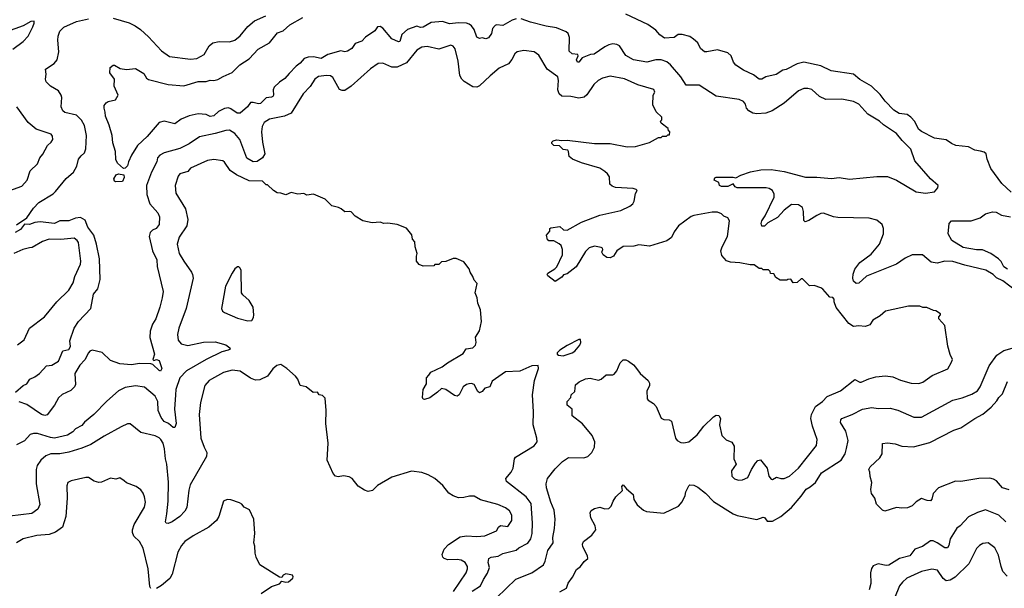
# Model space of a CAD drawing. Extents: x 1933546 to 2138868, y 524910 to 667279.
# Tile 47 of 256: x 1982709 to 1990239, y 532467 to 536810. Entities that reach past the tile are written whole.
import ezdxf

# ---------------------------------------------------------------- set-up
doc = ezdxf.new("R2010")
doc.units = 0

msp = doc.modelspace()

# ---------------------------------------------------------------- linework, layer by layer
at = {"layer": '0CON10XD'}
for points in [[(1983425, 536821.4), (1983545.5, 536785.5), (1983593.1, 536763.1), (1983632, 536735), (1983695, 536679.2), (1983793.9, 536573.9), (1983855, 536528.9), (1984015, 536508.2), (1984065, 536514.6), (1984119.5, 536545), (1984158.7, 536611.3), (1984186.6, 536633.4), (1984235, 536644.4), (1984315, 536640.6), (1984355, 536654.4), (1984395, 536688.1), (1984455, 536758.6), (1984505, 536802.9), (1984591.1, 536838.9)], [(1990292.2, 535492.2), (1990219.1, 535559.1), (1990135.6, 535675), (1990108, 535745), (1990100.8, 535785), (1990085, 535797.8), (1990055.4, 535805.4), (1990013.8, 535815), (1989965, 535840), (1989868.6, 535848.6), (1989835, 535864), (1989795, 535893.8), (1989705, 535905.8), (1989605, 535956.4), (1989583.3, 535975), (1989554.1, 536034.1), (1989525, 536065.6), (1989495, 536085.5), (1989435, 536093.8), (1989395, 536118.5), (1989327.6, 536187.6), (1989288.9, 536238.9), (1989223.2, 536303.2), (1989132.9, 536352.9), (1989085, 536395.3), (1988915, 536418.9), (1988835, 536457.5), (1988706.3, 536486.3), (1988655, 536472.7), (1988569.6, 536430.4), (1988545, 536424.5), (1988495, 536390.8), (1988415, 536373.3), (1988384.1, 536355.9), (1988365, 536357.5), (1988319.4, 536389.4), (1988244.7, 536424.7), (1988184.4, 536464.4), (1988168.9, 536485), (1988150, 536535), (1988125, 536558.2), (1988045, 536581.5), (1987965, 536564.4), (1987945, 536565.6), (1987915, 536590.8), (1987895, 536634), (1987862.5, 536662.5), (1987835, 536681.2), (1987775, 536698), (1987745, 536696.2), (1987715, 536674.4), (1987640.5, 536670.5), (1987603.8, 536695), (1987575, 536730), (1987513.6, 536773.6), (1987345, 536854)], [(1982657.1, 536585), (1982737.1, 536645), (1982774.3, 536685), (1982810.6, 536755), (1982821.2, 536785), (1982818.8, 536798.8), (1982795, 536798), (1982735.4, 536764.6), (1982535, 536691.1)], [(1982685, 535244.4), (1982765, 535297.8), (1982815, 535370), (1982855.8, 535415), (1982965, 535480.6), (1982983, 535497), (1983063.7, 535596.3), (1983120, 535645), (1983147.3, 535692.7), (1983159.2, 535745), (1983180.4, 535769.6), (1983205, 535794), (1983215.5, 535825), (1983220.9, 535925), (1983205, 536001.2), (1983182.6, 536042.6), (1983145, 536081.9), (1983055, 536100.6), (1983038, 536115), (1983027.5, 536145), (1983032, 536215), (1983027.5, 536235), (1983006.4, 536266.4), (1982945, 536302.9), (1982910.8, 536335), (1982907.1, 536355), (1982912.9, 536395), (1982907.5, 536432.5), (1982973.8, 536475), (1982995.5, 536504.5), (1983008.9, 536565), (1983000, 536655), (1983003.1, 536685), (1983017.2, 536722.8), (1983046.3, 536753.7), (1983145, 536795.5), (1983235, 536816.7)], [(1986505, 536818.1), (1986475, 536808.1), (1986405, 536766), (1986355, 536770), (1986345, 536765.7), (1986325, 536743.8), (1986317.5, 536705), (1986295, 536671.2), (1986275, 536664), (1986245, 536672), (1986225, 536666), (1986205, 536676.2), (1986185.8, 536735.8), (1986165, 536764.4), (1986145.9, 536775.9), (1986125, 536782.9), (1986065, 536786.9), (1985995, 536778), (1985942.6, 536797.4), (1985855, 536789.5), (1985795, 536752.9), (1985775, 536750.5), (1985745, 536760), (1985675, 536736.2), (1985632, 536698), (1985615.5, 536645), (1985605, 536640.6), (1985555, 536664.4), (1985487.5, 536745), (1985465, 536759.2), (1985445, 536756.2), (1985424.3, 536725.7), (1985353, 536677), (1985325, 536645.8), (1985275, 536628.5), (1985250, 536590), (1985215, 536569.2), (1985195.9, 536565.9), (1985165, 536572), (1985065, 536545.4), (1985015, 536513.2), (1984955, 536525.6), (1984915, 536523.5), (1984885, 536513.3), (1984855, 536477.8), (1984824.2, 536455.8), (1984769.5, 536400.5), (1984737.9, 536362.1), (1984695, 536334.6), (1984654.2, 536295.8), (1984646.9, 536275), (1984651.2, 536235), (1984645.8, 536224.2), (1984635, 536217.5), (1984595, 536213.5), (1984550.1, 536169.9), (1984535, 536166.9), (1984495, 536178.7), (1984475, 536176.9), (1984450.6, 536145), (1984395, 536096.7), (1984372.5, 536097.5), (1984325, 536130.9), (1984305, 536137.5), (1984275, 536131.9), (1984230.7, 536109.3), (1984194.6, 536075.4), (1984165, 536071.5), (1984135.3, 536085.3), (1984075, 536092.7), (1984005, 536076.5), (1983945, 536050.6), (1983895, 536015.8), (1983815, 536035.7), (1983775, 536025.8), (1983685, 535919.4), (1983609.2, 535850.8), (1983565, 535776.2), (1983540.8, 535725), (1983534.3, 535695), (1983515, 535675.8), (1983503.8, 535675), (1983458, 535715), (1983445, 535742.5), (1983442.5, 535805), (1983420.9, 535870.9), (1983415.6, 535925.6), (1983393.1, 536005), (1983365, 536072.5), (1983363.8, 536105), (1983354.2, 536135), (1983356.2, 536155), (1983371.2, 536175), (1983385.6, 536184.4), (1983442.3, 536197.7), (1983463.3, 536235), (1983432.4, 536302.4), (1983434.4, 536355), (1983397.8, 536405), (1983400, 536445), (1983425, 536464.2), (1983435, 536464.3), (1983477.1, 536437.1), (1983525, 536430), (1983595, 536436.7), (1983658.6, 536398.6), (1983678.8, 536365), (1983695, 536352.5), (1983845, 536316.7), (1983965, 536304.4), (1984075, 536338.2), (1984135, 536339.4), (1984165, 536349.2), (1984195, 536346), (1984225, 536352.5), (1984265, 536376.9), (1984334, 536406), (1984392.5, 536465), (1984465, 536510.9), (1984533.8, 536586.2), (1984619.4, 536635), (1984681, 536709), (1984725, 536726.4), (1984775, 536770.9), (1984875, 536827.1)], [(1989555, 535733.3), (1989522.5, 535822.5), (1989456.6, 535886.6), (1989415, 535941.2), (1989315, 536008), (1989285, 536035.4), (1989195, 536088.2), (1989125.7, 536165), (1989086, 536186), (1988997, 536203), (1988875, 536200.5), (1988825, 536222.9), (1988766.1, 536276.1), (1988735, 536285.6), (1988705, 536285.5), (1988665, 536268.1), (1988555, 536173.3), (1988464.2, 536115), (1988415, 536097.6), (1988345, 536091.1), (1988315, 536096.2), (1988284.3, 536114.3), (1988266.5, 536135), (1988258.2, 536165), (1988245, 536184.4), (1988211.7, 536201.7), (1988035, 536226.2), (1987905, 536310.6), (1987805, 536311.5), (1987764.1, 536374.1), (1987686.1, 536466.1), (1987658.7, 536488.7), (1987614.1, 536504.1), (1987575, 536503.1), (1987505, 536487.1), (1987403.8, 536505), (1987345, 536536.9), (1987295, 536612), (1987275, 536621.9), (1987245, 536626.9), (1987215, 536618.6), (1987185, 536604.3), (1987103, 536547), (1987075, 536544.4), (1987011.7, 536518.3), (1986986, 536485), (1986975, 536486), (1986966, 536505), (1986980, 536535), (1986976.7, 536545), (1986935, 536548.8), (1986910.3, 536570.3), (1986914.2, 536675), (1986904.2, 536704.2), (1986887, 536717), (1986815, 536749.2), (1986735, 536760), (1986615, 536791.9), (1986545, 536817.5)], [(1988735, 534790), (1988695, 534830), (1988685, 534830), (1988655, 534802.5), (1988625, 534800), (1988605, 534827.5), (1988583, 534827), (1988575, 534820), (1988525, 534820), (1988491.7, 534841.7), (1988475, 534870), (1988451.7, 534871.7), (1988448.3, 534888.3), (1988435, 534900), (1988395, 534900), (1988385, 534910), (1988365, 534910), (1988325, 534937.5), (1988295, 534937.5), (1988215, 534954), (1988145, 534957.5), (1988115, 534968.8), (1988079.1, 535009.1), (1988070.8, 535045), (1988080, 535075), (1988121.2, 535155), (1988137.5, 535275), (1988125, 535297.5), (1988095, 535310), (1988075, 535328.8), (1988045, 535340), (1988005, 535340), (1987865, 535316), (1987843, 535307), (1987747.1, 535235), (1987715, 535191.2), (1987693.8, 535146.2), (1987658.5, 535121.5), (1987525, 535079.5), (1987445, 535090), (1987405, 535080.4), (1987325, 535077.5), (1987276, 535045), (1987250, 535005), (1987225, 534991.9), (1987200, 534995), (1987170.8, 535015), (1987160, 535035), (1987168.8, 535055), (1987166.2, 535065), (1987155, 535071.2), (1987105, 535080), (1987065, 535068.9), (1987035, 535040), (1986965, 534922.9), (1986895, 534870), (1986867.5, 534862.5), (1986856.2, 534845), (1986805, 534810), (1986747.5, 534855), (1986743.3, 534865), (1986746.7, 534875), (1986802.3, 534907.7), (1986816.2, 534923.8), (1986861.2, 535015), (1986860, 535055), (1986849.2, 535085), (1986835, 535098.6), (1986795, 535120.6), (1986755, 535121.9), (1986745, 535128), (1986738.1, 535165), (1986762, 535195), (1986762.5, 535215), (1986770, 535220), (1986840.7, 535230.7), (1986866.7, 535205), (1986895, 535203.6), (1987005, 535262.9), (1987145, 535316.9), (1987306.6, 535353.4), (1987375, 535386), (1987398.8, 535405), (1987408, 535425), (1987417.5, 535482.5), (1987430, 535505), (1987423, 535513), (1987400.7, 535520.7), (1987265, 535530), (1987239.3, 535539.3), (1987222.5, 535555), (1987219.5, 535609.5), (1987205, 535633.3), (1987185, 535650), (1987145, 535675.8), (1987005, 535717.5), (1986936.7, 535745), (1986912, 535765), (1986906.9, 535805), (1986900, 535815), (1986865, 535820), (1986836.4, 535846.4), (1986795, 535850), (1986778.8, 535865), (1986778.8, 535875), (1986787.5, 535885), (1986813.6, 535893.6), (1986855, 535887.5), (1986895, 535891.2), (1987104.3, 535864.3), (1987225, 535865.8), (1987355, 535840), (1987417.7, 535842.3), (1987525, 535873.3), (1987595, 535910), (1987615, 535910), (1987625, 535920), (1987655, 535920), (1987665, 535930), (1987678.3, 535931.7), (1987680, 535955), (1987671.7, 535961.7), (1987668.3, 535978.3), (1987615, 536020), (1987610, 536035), (1987620, 536045), (1987620, 536065), (1987576.4, 536106.4), (1987550.7, 536160.7), (1987553.3, 536235), (1987567, 536257), (1987558.3, 536278.3), (1987435, 536314.2), (1987335, 536359.2), (1987225, 536379.2), (1987165, 536364), (1987133.6, 536346.4), (1987099.2, 536315), (1987045, 536236), (1987025, 536220), (1986985, 536211.9), (1986925, 536223.1), (1986855.5, 536225.5), (1986835, 536243.8), (1986825.6, 536275), (1986828.9, 536345), (1986824.2, 536375), (1986742.4, 536432.4), (1986679.8, 536539.8), (1986642.5, 536565), (1986565, 536574), (1986514.3, 536565.7), (1986495, 536548.8), (1986473.5, 536506.5), (1986446.2, 536473.8), (1986375, 536439.4), (1986307.3, 536382.7), (1986225, 536305.6), (1986205, 536294.4), (1986175, 536297.8), (1986107.3, 536337.2), (1986090, 536355), (1986074.6, 536385), (1986063.3, 536493.3), (1986038.3, 536588.3), (1986025, 536609.2), (1986005, 536616.1), (1985915, 536586.4), (1985825, 536605.5), (1985785, 536601.5), (1985745, 536578.6), (1985668.2, 536481.8), (1985595, 536448.9), (1985555, 536448.5), (1985485, 536478.1), (1985450, 536475), (1985392.9, 536435), (1985245, 536303.3), (1985195, 536270.6), (1985175, 536268.6), (1985155, 536277.5), (1985105, 536369.2), (1985085, 536381.9), (1985055, 536385.5), (1984995, 536376.9), (1984967.5, 536355), (1984929.4, 536300.6), (1984876.2, 536243.8), (1984784.2, 536095.8), (1984735, 536072.5), (1984618.9, 536051.1), (1984578.9, 536025), (1984563.6, 535995), (1984558.5, 535955), (1984565.4, 535875), (1984584, 535785), (1984565, 535756.1), (1984525, 535728.4), (1984494, 535725), (1984445, 535752.2), (1984392.2, 535895), (1984355, 535941.1), (1984315, 535966.2), (1984285, 535965.4), (1984205, 535940), (1984085, 535916.2), (1984005, 535862.2), (1983935, 535827.1), (1983815, 535794.6), (1983780, 535775), (1983764.4, 535755), (1983757.5, 535725), (1983716.4, 535645), (1983680, 535545), (1983680.5, 535475), (1983703.3, 535405), (1983765.9, 535335.9), (1983777.5, 535305), (1983776.9, 535245), (1983752.1, 535215), (1983725, 535202.3), (1983706.4, 535185), (1983698.2, 535155), (1983724.8, 535044.8), (1983756.8, 534975), (1983760, 534925), (1983805.5, 534735), (1983799.5, 534685), (1983781.1, 534615), (1983750.9, 534525), (1983726.1, 534483.9), (1983707.6, 534432.4), (1983703.6, 534383.6), (1983740, 534255), (1983726.7, 534215), (1983735, 534206.7), (1983755, 534213.8), (1983775, 534207.5), (1983795.7, 534145), (1983785, 534126.7), (1983775, 534130), (1983727.1, 534177.1), (1983713, 534183), (1983625, 534184.6), (1983565, 534173.5), (1983475, 534182.3), (1983405, 534207.8), (1983338.9, 534268.9), (1983264.5, 534285.5), (1983245, 534277.5), (1983235, 534266), (1983207.8, 534212.2), (1983169.3, 534170.7), (1983132.3, 534107.7), (1983135.7, 534025), (1983128, 534005), (1983100.9, 533979.1), (1983033.4, 533946.6), (1983005, 533921.2), (1982975, 533866.7), (1982918.8, 533791.2), (1982902.3, 533787.7), (1982875, 533795.7), (1982765, 533871.1), (1982705, 533892)], [(1982634, 535506), (1982725, 535539.5), (1982765.6, 535585), (1982790, 535655), (1982845, 535710.8), (1982863.4, 535756.6), (1982886, 535784), (1982921.2, 535848.8), (1982950, 535875), (1982962.5, 535895), (1982961.2, 535921.2), (1982951.2, 535935), (1982835, 535975.5), (1982773.3, 536025), (1982688.6, 536145)], [(1986170.4, 532445), (1986231.8, 532485), (1986255.3, 532535), (1986286.9, 532583.1), (1986303.1, 532625), (1986291.5, 532665), (1986295.7, 532695), (1986315, 532705.4), (1986367.3, 532712.7), (1986405, 532733.8), (1986505, 532758.1), (1986525, 532775.5), (1986595, 532813.3), (1986616.9, 532845), (1986627.8, 532885), (1986630.6, 532965), (1986620, 533115), (1986583.3, 533165), (1986432.8, 533282.8), (1986425.8, 533305), (1986467.1, 533355), (1986482.9, 533385), (1986492.5, 533455), (1986500.9, 533469.1), (1986643.3, 533555), (1986667.5, 533585), (1986664.2, 533615), (1986635.5, 533715), (1986637.7, 533815), (1986630, 533945), (1986647.1, 534055), (1986676.7, 534145), (1986675, 534170), (1986625, 534166.7), (1986533, 534127), (1986425, 534120), (1986321.3, 534048.7), (1986304.5, 534005.5), (1986266.7, 533995), (1986245, 533971.2), (1986225, 533960), (1986211.7, 533971.7), (1986185, 534023.3), (1986165, 534031.2), (1986145, 534029.2), (1986125, 534023.8), (1986101.2, 534005), (1986070, 533945), (1986055.7, 533934.3), (1986035, 533940), (1985967.5, 533985), (1985935, 533993.1), (1985905.5, 533964.5), (1985845, 533922), (1985805, 533910), (1985795, 533912.5), (1985788.8, 533925), (1985793.8, 533985), (1985819.7, 534030.3), (1985820.8, 534075), (1985837.5, 534095), (1985853, 534117), (1985941.2, 534158.8), (1985980.3, 534189.7), (1986099.7, 534260.3), (1986124.3, 534295.7), (1986173.3, 534305), (1986195.6, 534325), (1986200.9, 534345), (1986195.4, 534385), (1986225.7, 534435), (1986240.8, 534505), (1986233.3, 534595), (1986212.5, 534645), (1986206.4, 534686.4), (1986192.5, 534725), (1986207.5, 534795), (1986185, 534820), (1986175, 534850), (1986153, 534883), (1986147, 534907), (1986105, 534960), (1986047, 534987), (1986025, 534987.5), (1985967, 534963), (1985935, 534960), (1985915, 534940), (1985885, 534940), (1985875, 534930), (1985795, 534927.5), (1985765, 534940), (1985742.5, 534965), (1985742.5, 535005), (1985750, 535025), (1985732.5, 535075), (1985730, 535115), (1985713, 535133), (1985707, 535167), (1985667, 535217), (1985595, 535246.7), (1985525, 535256.2), (1985493.9, 535253.9), (1985465, 535263.3), (1985405, 535260), (1985333, 535273), (1985275, 535310), (1985245, 535342.5), (1985235, 535346.7), (1985195, 535342.5), (1985167.5, 535365), (1985147, 535377), (1985095, 535390), (1985045, 535440), (1984955, 535477.5), (1984905, 535470), (1984881.7, 535481.7), (1984835, 535477.5), (1984785, 535490), (1984745, 535472.5), (1984705, 535486.7), (1984678.3, 535488.3), (1984650, 535505), (1984605, 535550), (1984595, 535550), (1984565, 535577.5), (1984465, 535580.8), (1984366.3, 535626.3), (1984318.3, 535658.3), (1984275, 535723.3), (1984262.7, 535732.7), (1984195, 535741.4), (1984144.5, 535735.5), (1984014.5, 535675.5), (1983995, 535650), (1983935, 535634), (1983920.8, 535615), (1983897.1, 535545), (1983903.1, 535485), (1983977.1, 535365), (1983995.6, 535285), (1983986.9, 535235), (1983930, 535150), (1983913.3, 535095), (1983927.8, 535025), (1983963.3, 534965), (1984022.8, 534882.8), (1984031.9, 534865), (1984035.6, 534835), (1983983.6, 534605), (1983925.5, 534455), (1983916.7, 534405), (1983922.3, 534362.3), (1983945, 534334.4), (1983995, 534320.9), (1984115, 534346.2), (1984205, 534350.5), (1984285, 534326.7), (1984315.8, 534305), (1984318, 534295), (1984303.8, 534285), (1984255, 534272.9), (1984135, 534215.3), (1983985, 534129.2), (1983934.6, 534075), (1983904.6, 533985), (1983900.4, 533945), (1983894, 533835), (1983906.8, 533725), (1983895, 533695.8), (1983883.8, 533695), (1983846.2, 533726.2), (1983815, 533741.5), (1983791.7, 533771.7), (1983768.8, 533825), (1983766.7, 533895), (1983744.7, 533934.7), (1983665, 534004.5), (1983595, 534014.5), (1983515, 534001.1), (1983466, 533975), (1983375, 533897.5), (1983277.1, 533795), (1983205, 533736.9), (1983185, 533711.1), (1983135.8, 533684.2), (1983115, 533662.1), (1983075, 533638.2), (1982974.7, 533614.7), (1982945, 533618.7), (1982845, 533650.4), (1982815, 533650.6), (1982788.3, 533641.7)], [(1990335, 534734.4), (1990226, 534815), (1990178.3, 534838.3), (1990153.1, 534865), (1990098.1, 534898.1), (1989935.4, 534934.6), (1989845, 534963.3), (1989785, 534965.8), (1989725, 534950), (1989678.1, 534958.1), (1989613.2, 535013.2), (1989535, 535014.5), (1989481.6, 534988.4), (1989415, 534942.5), (1989185, 534852), (1989125, 534798.9), (1989105, 534795.3), (1989084.4, 534814.4), (1989080, 534835), (1989082.2, 534867.8), (1989096.2, 534905), (1989134.1, 534955.9), (1989220.1, 535019.9), (1989282.9, 535095), (1989313.9, 535175), (1989315.3, 535215.3), (1989305.6, 535245), (1989265, 535278.2), (1989205, 535293.8), (1988965, 535300), (1988931.2, 535305), (1988855, 535331.5), (1988835, 535329.6), (1988805, 535314.6), (1988745, 535276.4), (1988715, 535266.2), (1988705.7, 535275.7), (1988702.3, 535345), (1988694.3, 535375), (1988665, 535397.1), (1988612.2, 535397.8), (1988554.2, 535355.8), (1988505, 535298.5), (1988431.4, 535258.6), (1988405, 535233.8), (1988385, 535232.5), (1988378, 535255), (1988384.4, 535275), (1988408.8, 535311.2), (1988477.5, 535455), (1988478.6, 535478.6), (1988464.7, 535504.7), (1988440.9, 535520.9), (1988417.2, 535527.2), (1988196.6, 535526.6), (1988181.2, 535535), (1988165, 535556.2), (1988125, 535536.7), (1988075, 535537.5), (1988061.2, 535545), (1988055.7, 535565.7), (1988020, 535585), (1988025, 535602.5), (1988035, 535607.1), (1988165, 535608.6), (1988185, 535602.5), (1988225, 535623.5), (1988297.7, 535647.7), (1988376.6, 535663.4), (1988455, 535667.5), (1988555, 535651.4), (1988717.8, 535607.8), (1988805, 535608.1), (1988916.6, 535596.6), (1988975, 535604.4), (1989055, 535591.8), (1989265, 535613.2), (1989345, 535612.9), (1989415, 535585.6), (1989565, 535495.6), (1989635, 535484.5), (1989705, 535495.7), (1989730.8, 535525), (1989734, 535545), (1989673.8, 535595), (1989555, 535733.3)], [(1983445, 535571.2), (1983435, 535577.5), (1983430, 535595), (1983446.2, 535625), (1983465.8, 535634.2), (1983505.9, 535625.9), (1983509.4, 535605), (1983495, 535573.8), (1983445, 535571.2)], [(1990262, 534905), (1990235, 534922.7), (1990213.6, 534963.6), (1990193.3, 534985), (1990134.7, 535024.7), (1990072.7, 535052.7), (1990025, 535052), (1989925, 535069.6), (1989838, 535125), (1989808.8, 535175), (1989817.5, 535255), (1989835, 535273.3), (1989985, 535273.1), (1990055, 535298), (1990095, 535326.7), (1990147, 535343), (1990175, 535341.2), (1990218.3, 535318.3), (1990285, 535304)], [(1982678, 533965), (1982735, 534017.5), (1982765, 534030), (1982788, 534065), (1982825, 534082.2), (1982860.9, 534109.1), (1982915, 534166.9), (1982955, 534171.9), (1983005, 534202.9), (1983038.8, 534281.2), (1983085, 534290.6), (1983096.7, 534315), (1983093, 534357), (1983126.2, 534455), (1983160, 534505), (1983254.3, 534605), (1983273.3, 534715), (1983306.7, 534755), (1983325.3, 534825), (1983320.9, 534985), (1983296.8, 535096.8), (1983275.4, 535164.6), (1983230.5, 535225), (1983209.4, 535279.4), (1983175, 535299.7), (1983135, 535294.3), (1983085, 535275.3), (1983016.9, 535273.1), (1982975, 535253.2), (1982865, 535266.5), (1982825, 535261.2), (1982785, 535246.2), (1982745, 535248), (1982715, 535207.1), (1982675, 535186.2)], [(1982693.7, 534326.3), (1982743.8, 534365), (1982785, 534453.8), (1982899.8, 534540.2), (1982993.8, 534656.2), (1983085.6, 534745), (1983118.2, 534801.8), (1983130.9, 534849.1), (1983175, 534943.3), (1983177.8, 534965), (1983157.8, 535107.8), (1983150, 535125), (1983125, 535141.5), (1983025, 535131.5), (1982935, 535134.5), (1982883.3, 535116.7), (1982805, 535069.4), (1982785, 535068.9), (1982734, 535056), (1982664, 535025)], [(1984455, 534510), (1984485, 534512.5), (1984496.7, 534535), (1984498.8, 534555), (1984493.8, 534615), (1984463.3, 534665), (1984415, 534710), (1984406.2, 534725), (1984403.6, 534893.6), (1984395, 534912.5), (1984385, 534922.5), (1984375, 534922.5), (1984355, 534907.5), (1984333.8, 534875), (1984284, 534775), (1984253.3, 534605), (1984261.2, 534585), (1984274.3, 534574.3), (1984375, 534531.4), (1984455, 534510)], [(1986354.6, 532395.4), (1986502.2, 532537.8), (1986625, 532585.5), (1986713.9, 532646.1), (1986727.3, 532675), (1986748.1, 532755), (1986788.2, 532815), (1986785.7, 532855), (1986800, 532925), (1986804.4, 532995), (1986795.5, 533065), (1986772.1, 533125), (1986736.9, 533235), (1986734.3, 533265.7), (1986746, 533305), (1986805, 533380), (1986860, 533435), (1986905, 533466.9), (1987024.1, 533464.1), (1987055, 533474), (1987085.5, 533504.5), (1987104, 533545), (1987106.6, 533586.6), (1987086, 533635), (1987012.7, 533722.7), (1986933.8, 533785), (1986933.3, 533835), (1986896.2, 533865), (1986896.7, 533895), (1986923.3, 533925), (1986926.7, 533945), (1986955, 533970), (1986959.2, 534020.8), (1986986.7, 534045), (1987035, 534067.5), (1987071.7, 534071.7), (1987135, 534056.7), (1987155, 534063.8), (1987195, 534096.7), (1987245, 534097.5), (1987255, 534102.5), (1987275, 534127.5), (1987300.3, 534189.7), (1987325, 534212), (1987345, 534212), (1987365, 534202.5), (1987404, 534175), (1987417.4, 534157.4), (1987455, 534108), (1987515, 534053.8), (1987526, 534035), (1987525.7, 534014.3), (1987506.2, 533975), (1987507.5, 533915), (1987514.2, 533904.2), (1987555, 533880), (1987576.5, 533856.5), (1987615, 533766.2), (1987635, 533757.5), (1987675, 533754), (1987694.1, 533744.1), (1987723.8, 533615), (1987737.5, 533595), (1987765, 533581.2), (1987788.3, 533578.3), (1987825, 533586.2), (1987889.7, 533640.3), (1987940, 533705), (1988015, 533778), (1988035, 533790), (1988055, 533786.7), (1988067.5, 533765), (1988060.8, 533715), (1988078, 533635), (1988111.7, 533601.7), (1988155, 533583.8), (1988172.7, 533552.7), (1988170.8, 533455), (1988186.9, 533415), (1988152.9, 533365), (1988155.8, 533325), (1988175, 533304), (1988205, 533294.2), (1988236.1, 533296.1), (1988276.3, 533313.7), (1988304.2, 533375), (1988335, 533423.3), (1988355, 533443.8), (1988375, 533447.5), (1988425.7, 533385.7), (1988438, 533325), (1988455, 533301.2), (1988465, 533298), (1988495.8, 533315.8), (1988530, 533305), (1988555, 533307.1), (1988595, 533324.4), (1988665.3, 533384.7), (1988802.2, 533557.8), (1988807.5, 533605), (1988770.8, 533705), (1988759.5, 533765), (1988763.8, 533795), (1988794.5, 533855), (1988847.8, 533895), (1988885, 533932.9), (1988985, 533976.7), (1989095, 534061.5), (1989135, 534040.8), (1989145, 534041.4), (1989202.6, 534067.4), (1989255, 534082.2), (1989329.3, 534089.3), (1989385, 534082.2), (1989445, 534057.1), (1989527.5, 534035), (1989585, 534031.9), (1989615, 534042.5), (1989687.6, 534092.4), (1989805.7, 534144.3), (1989835.8, 534195), (1989841.2, 534215), (1989823.6, 534253.6), (1989807, 534317), (1989782.5, 534475), (1989737.5, 534525), (1989738.3, 534541.7), (1989750, 534555), (1989750, 534565), (1989715, 534587.5), (1989698.3, 534588.3), (1989645, 534612.5), (1989615, 534612.5), (1989593, 534623), (1989505, 534621.2), (1989330, 534585), (1989290.5, 534549.5), (1989232.5, 534515), (1989209.3, 534480.7), (1989196.4, 534473.6), (1989175, 534466.7), (1989125, 534472.5), (1989085, 534467.5), (1989050.7, 534490.7), (1988951.7, 534611.7), (1988937.5, 534655), (1988937, 534677), (1988928.3, 534688.3), (1988905, 534690), (1988851.7, 534751.7), (1988835, 534763.3), (1988785, 534780), (1988748.3, 534778.3), (1988735, 534790)], [(1986865, 534243.8), (1986935, 534266.2), (1986955, 534278.8), (1986992, 534325), (1987000, 534345), (1986996.7, 534366.7), (1986985, 534367.5), (1986895, 534322.5), (1986840, 534285), (1986820, 534265), (1986820, 534255), (1986828.3, 534248.3), (1986865, 534243.8)], [(1986840, 532440), (1986891.7, 532468.3), (1986902.6, 532507.4), (1986936.6, 532553.4), (1986968, 532612), (1986998.8, 532635), (1987027, 532673), (1987053.8, 532695), (1987051.2, 532715), (1987016.7, 532785), (1987013.8, 532805), (1987020, 532825), (1987085, 532873.8), (1987113.8, 532915), (1987110, 532945), (1987078, 533005), (1987072.5, 533045), (1987079.4, 533060.6), (1987105, 533076.7), (1987145, 533087.5), (1987185, 533073.3), (1987215, 533077.5), (1987232.5, 533095), (1987246.4, 533133.6), (1987268, 533165), (1987318.8, 533215), (1987314.2, 533245), (1987325, 533257.5), (1987348.3, 533228.3), (1987401.2, 533185), (1987406.2, 533145), (1987431.2, 533105), (1987480, 533065), (1987502.5, 533055), (1987635, 533040.8), (1987745.9, 533094.1), (1987775, 533127.5), (1987798.8, 533175), (1987804, 533205), (1987825, 533250), (1987835, 533256.7), (1987865, 533256.2), (1987895, 533240), (1987952.8, 533192.8), (1988015, 533130.8), (1988165, 533035.7), (1988195, 533024.3), (1988345, 532992.5), (1988395, 533011.9), (1988405, 533008.6), (1988425, 532979.2), (1988465, 532980.6), (1988528.6, 533015), (1988611.4, 533085), (1988685, 533170.6), (1988722.9, 533225), (1988755, 533242.2), (1988795, 533275.5), (1988841.1, 533348.9), (1988991.9, 533445), (1989021.5, 533495), (1989032.1, 533535), (1989044.5, 533595), (1989026.6, 533666.6), (1988987.1, 533735), (1988987.5, 533755), (1988996.2, 533765), (1989075, 533793.8), (1989155, 533834.4), (1989225, 533847.1), (1989275, 533841.4), (1989365, 533842.9), (1989425, 533828.1), (1989545.5, 533775.5), (1989605, 533774.4), (1989845, 533904.4), (1989917.1, 533922.9), (1989989.5, 533950.5), (1990033.8, 533976.2), (1990053.6, 534005), (1990122.9, 534167.1), (1990181.3, 534248.7), (1990235, 534282.5), (1990335, 534312.9)], [(1986026, 532444), (1986122.5, 532585), (1986132.9, 532615), (1986132.5, 532635), (1986116, 532665), (1986085, 532681.9), (1986055, 532688.1), (1985984.3, 532684.3), (1985954.2, 532694.2), (1985944.3, 532704.3), (1985939.2, 532725), (1985954.2, 532765), (1985987.2, 532802.8), (1986078.7, 532861.3), (1986125, 532868.1), (1986205, 532862.5), (1986265, 532866.9), (1986355, 532905.8), (1986370.8, 532935), (1986385, 532947.2), (1986441.3, 532938.7), (1986472.9, 532985), (1986472.9, 533025), (1986455, 533058), (1986425, 533081.4), (1986365, 533107.8), (1986233.6, 533143.6), (1986185, 533170), (1986148.3, 533171.7), (1986105, 533160), (1986065, 533159.2), (1986023.2, 533173.2), (1985991.2, 533195), (1985945, 533253.3), (1985883.3, 533305), (1985832.5, 533335), (1985785, 533352), (1985705, 533361.2), (1985555, 533316.2), (1985445, 533252.5), (1985406.1, 533213.9), (1985375, 533206.7), (1985345, 533216.2), (1985298.7, 533248.7), (1985252, 533305), (1985229.1, 533319.1), (1985185, 533326.2), (1985145, 533317.5), (1985125, 533324), (1985107.5, 533345), (1985060.6, 533445), (1985067.5, 533575), (1985051.2, 533725), (1985053.3, 533825), (1985045, 533920), (1985025, 533940), (1985000, 533945), (1984986.7, 533966.7), (1984953, 533963), (1984900, 534005), (1984855, 534017.5), (1984836.2, 534065), (1984817.7, 534087.7), (1984752.5, 534145), (1984705, 534176.7), (1984675, 534168.8), (1984645, 534143.8), (1984603.2, 534086.8), (1984545, 534059.2), (1984511.7, 534058.3), (1984475, 534072.5), (1984395.4, 534125.4), (1984335, 534132.9), (1984266.7, 534115), (1984175, 534065.7), (1984158, 534055), (1984125, 534016.2), (1984092.6, 533887.4), (1984080.6, 533795), (1984094.5, 533615), (1984120, 533545), (1984141.4, 533505), (1984138.1, 533475), (1984013.6, 533256.4), (1984003.3, 533216.7), (1983988.2, 533085), (1983973.4, 533056.6), (1983934.4, 533015), (1983874.3, 532975), (1983845, 532962.7), (1983830, 532965), (1983825.6, 532975), (1983835, 533036.7), (1983844, 533134), (1983847.3, 533277.3), (1983834.6, 533415), (1983824.5, 533455), (1983817.8, 533532.2), (1983805.4, 533575), (1983789.5, 533605), (1983775, 533617.5), (1983745, 533630.9), (1983635, 533656.9), (1983555, 533723.8), (1983535, 533722.5), (1983485, 533700.6), (1983355, 533629.4), (1983253.8, 533565), (1983185, 533536.5), (1983085, 533506.4), (1983016.3, 533493.7), (1982946.4, 533493.6), (1982909.8, 533480.2), (1982871.4, 533445), (1982843.3, 533405), (1982835.5, 533375), (1982836.5, 533265), (1982863.3, 533106.7), (1982847.1, 533072.9), (1982801.6, 533038.4), (1982635, 533019.2)], [(1990275, 533220), (1990225, 533235.8), (1990178, 533288), (1990155, 533301.5), (1990127.8, 533307.8), (1990044, 533306), (1989905, 533282), (1989865, 533285.7), (1989735, 533234), (1989695, 533191.2), (1989685, 533147.5), (1989675, 533136.2), (1989647.7, 533137.7), (1989605, 533153.3), (1989565, 533128.8), (1989535, 533098), (1989497.5, 533082.5), (1989455, 533078.8), (1989415, 533083.3), (1989325, 533056.7), (1989306.7, 533065), (1989261.2, 533111.2), (1989249.2, 533155), (1989222.6, 533192.6), (1989217, 533223), (1989225.8, 533275), (1989212.3, 533322.3), (1989210, 533355), (1989203.3, 533375), (1989213.3, 533395), (1989287, 533463), (1989305.8, 533494.2), (1989306.7, 533573.3), (1989345, 533577.8), (1989405, 533570), (1989455, 533552.5), (1989545, 533547.8), (1989668.3, 533581.7), (1989853.3, 533675), (1989905, 533692), (1990014.2, 533765), (1990075, 533798.1), (1990138.5, 533851.5), (1990181.4, 533898.6), (1990195.5, 533925), (1990225, 533953.5), (1990264, 534046)], [(1982788.3, 533641.7), (1982746.2, 533593.8), (1982685, 533562)], [(1983712.5, 532465), (1983705, 532480), (1983691.1, 532615), (1983652.5, 532775), (1983625, 532824), (1983582, 532865), (1983572.7, 532892.7), (1983572.5, 532915), (1983584.2, 532955), (1983665, 533087.5), (1983670.8, 533125), (1983664, 533165), (1983653.8, 533195), (1983635, 533220), (1983600, 533245), (1983525, 533272.5), (1983509.3, 533289.3), (1983475, 533310), (1983445, 533300), (1983405, 533307.5), (1983335, 533277.5), (1983315, 533276.7), (1983280, 533285), (1983235, 533312.5), (1983215, 533313.3), (1983101.9, 533288.1), (1983076.7, 533275), (1983068.8, 533251.2), (1983072.9, 533155), (1983061.9, 533015), (1983035.5, 532934.5), (1982983.8, 532896.2), (1982935, 532878.5), (1982840.2, 532869.8), (1982735, 532844.3), (1982686.2, 532815)], [(1984555, 532428), (1984635, 532481.2), (1984695, 532501.2), (1984715, 532522.5), (1984745, 532513.8), (1984765, 532516.7), (1984797.5, 532545), (1984800, 532555), (1984795, 532567.5), (1984745, 532576.7), (1984723.6, 532566.4), (1984715, 532550), (1984695, 532552.5), (1984546.4, 532646.4), (1984516.7, 532705), (1984510, 532735), (1984508.3, 532788.3), (1984500, 532815), (1984506.7, 532885), (1984500, 532995), (1984465.9, 533065.9), (1984426.4, 533086.4), (1984409.3, 533109.3), (1984389.3, 533119.3), (1984325, 533142.5), (1984295, 533146.7), (1984267, 533133), (1984231.2, 533015), (1984213.3, 532985), (1984155.7, 532934.3), (1984035, 532869.2), (1983971.2, 532825), (1983945.8, 532795), (1983917.9, 532742.1), (1983875.7, 532575), (1983858.3, 532541.7), (1983795, 532487.5), (1983755, 532466)], [(1990250, 532975), (1990196.9, 533025), (1990095, 533065.8), (1990034.2, 533045.8), (1989965, 533013.3), (1989902, 532945), (1989874.6, 532925.4), (1989823.9, 532843.9), (1989814.3, 532795), (1989804.1, 532775.9), (1989785, 532776), (1989725, 532815.5), (1989695, 532828.9), (1989675, 532830.6), (1989613.8, 532786.2), (1989554.6, 532765.4), (1989515, 532715.8), (1989436.1, 532693.9), (1989355, 532643.3), (1989335, 532640.6), (1989275, 532654), (1989235, 532638), (1989222.4, 532617.6), (1989214.4, 532585), (1989218.1, 532505), (1989206.2, 532455)], [(1990259.5, 532559.5), (1990228.5, 532595), (1990213.3, 532635), (1990195, 532720), (1990166.7, 532776.7), (1990115.7, 532815.7), (1990075, 532808.6), (1990048.8, 532795), (1990025, 532771.2), (1989967.1, 532655), (1989862.5, 532552.5), (1989825, 532530), (1989795, 532524.2), (1989771.4, 532541.4), (1989728, 532605), (1989685, 532612.2), (1989605, 532596.5), (1989492.5, 532545), (1989459.2, 532515), (1989438.1, 532485), (1989399.3, 532390.7)]]:
    msp.add_lwpolyline(points, dxfattribs=at)

doc.saveas('drawing.dxf')
